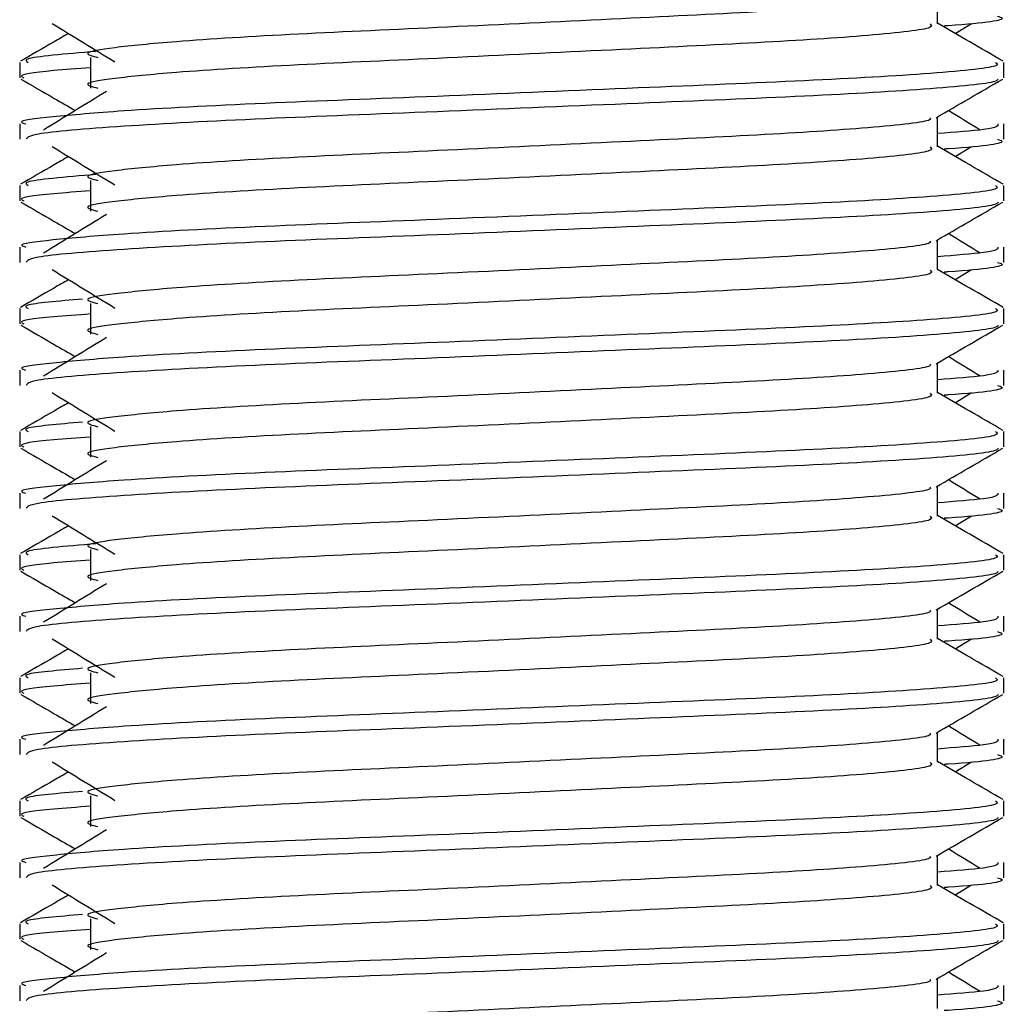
# Model space of a CAD drawing. Header units: millimetres. Extents: x 0 to 420, y 0 to 297.
# Tile 92 of 104: x 318.77 to 319.655, y 194.833 to 195.717. Entities that reach past the tile are written whole.
import ezdxf

# ---------------------------------------------------------------- set-up
doc = ezdxf.new("R2010")
doc.units = ezdxf.units.MM

msp = doc.modelspace()

# ---------------------------------------------------------------- linework, layer by layer
at = {"color": 7, "linetype": 'Continuous', "lineweight": 25}
for p, q in [((319.59447, 195.71318), (319.59447, 195.74013)), ((319.61041, 195.70453), (319.6252, 195.71359)), ((318.83374, 195.68309), (318.83374, 195.65546)), ((318.7701, 195.67852), (318.7701, 195.66474)), ((319.65429, 195.66474), (319.65429, 195.67852)), ((318.7701, 195.62327), (318.7701, 195.6095)), ((319.59447, 195.60266), (319.59447, 195.6296)), ((319.65429, 195.6095), (319.65429, 195.62327)), ((319.61041, 195.59401), (319.6252, 195.60307)), ((318.7701, 195.568), (318.7701, 195.55421)), ((318.83374, 195.57257), (318.83374, 195.54494)), ((319.65429, 195.55421), (319.65429, 195.568)), ((319.59447, 195.49214), (319.59447, 195.51908)), ((318.7701, 195.51275), (318.7701, 195.49897)), ((319.65429, 195.49897), (319.65429, 195.51275)), ((319.61041, 195.48348), (319.6252, 195.49254)), ((318.83374, 195.46204), (318.83374, 195.43441)), ((318.7701, 195.45747), (318.7701, 195.44369)), ((319.65429, 195.44369), (319.65429, 195.45747)), ((318.7701, 195.40223), (318.7701, 195.38845)), ((319.59447, 195.38161), (319.59447, 195.40856)), ((319.65429, 195.38845), (319.65429, 195.40223)), ((319.61041, 195.37296), (319.6252, 195.38202)), ((318.7701, 195.34695), (318.7701, 195.33317)), ((318.83374, 195.35152), (318.83374, 195.32389)), ((319.65429, 195.33317), (319.65429, 195.34695)), ((319.59447, 195.27109), (319.59447, 195.29803)), ((318.7701, 195.2917), (318.7701, 195.27793)), ((319.65429, 195.27793), (319.65429, 195.2917)), ((319.61041, 195.26244), (319.6252, 195.2715)), ((318.83374, 195.241), (318.83374, 195.21336)), ((318.7701, 195.23643), (318.7701, 195.22264)), ((319.65429, 195.22264), (319.65429, 195.23643)), ((319.59447, 195.16056), (319.59447, 195.18751)), ((318.7701, 195.18118), (318.7701, 195.1674)), ((319.65429, 195.1674), (319.65429, 195.18118)), ((319.61041, 195.15191), (319.6252, 195.16097)), ((318.7701, 195.1259), (318.7701, 195.11212)), ((318.83374, 195.13047), (318.83374, 195.10284)), ((319.65429, 195.11212), (319.65429, 195.1259)), ((319.59447, 195.05004), (319.59447, 195.07699)), ((318.7701, 195.07066), (318.7701, 195.05688)), ((319.65429, 195.05688), (319.65429, 195.07066)), ((319.61041, 195.04139), (319.6252, 195.05045)), ((318.83374, 195.01995), (318.83374, 194.99232)), ((318.7701, 195.01538), (318.7701, 195.0016)), ((319.65429, 195.0016), (319.65429, 195.01538)), ((319.59447, 194.93952), (319.59447, 194.96646)), ((318.7701, 194.96013), (318.7701, 194.94636)), ((319.65429, 194.94636), (319.65429, 194.96013)), ((319.61041, 194.93087), (319.6252, 194.93993)), ((318.7701, 194.90486), (318.7701, 194.89107)), ((318.83374, 194.90943), (318.83374, 194.88179)), ((319.65429, 194.89107), (319.65429, 194.90486)), ((319.59447, 194.82899), (319.59447, 194.85594)), ((318.7701, 194.84961), (318.7701, 194.83583)), ((319.65429, 194.83583), (319.65429, 194.84961))]:
    msp.add_line(p, q, dxfattribs=at)
for points, knots in [([(319.58769, 195.73935), (319.58814, 195.73873), (319.59017, 195.73595), (319.53813, 195.73026), (319.4382, 195.72383), (319.30233, 195.71739), (319.1548, 195.7101), (319.01508, 195.70398), (318.91182, 195.69771), (318.85232, 195.69171), (318.82453, 195.68729), (318.83536, 195.68431), (318.84019, 195.68299)], [0, 0, 0, 0, 0.035107, 0.156135, 0.273953, 0.391653, 0.512699, 0.629093, 0.748412, 0.840135, 0.92875, 1, 1, 1, 1]), ([(319.64856, 195.72002), (319.65017, 195.7195), (319.65838, 195.71686), (319.63843, 195.71367), (319.60175, 195.7113), (319.60048, 195.71122)], [0, 0, 0, 0, 0.190296, 0.972093, 1, 1, 1, 1]), ([(318.7992, 195.71359), (318.80862, 195.70782), (318.82746, 195.69628), (318.84626, 195.68474), (318.85566, 195.67897)], [0, 0, 0, 0, 0.500011, 1, 1, 1, 1]), ([(319.58786, 195.7131), (319.58907, 195.71203), (319.5927, 195.70881), (319.53889, 195.70264), (319.438, 195.69619), (319.30238, 195.68976), (319.15478, 195.68246), (319.01508, 195.67635), (318.91182, 195.67008), (318.85232, 195.66408), (318.82454, 195.65967), (318.83536, 195.65669), (318.84018, 195.65536)], [0, 0, 0, 0, 0.059132, 0.177163, 0.292064, 0.406849, 0.524898, 0.638409, 0.754774, 0.844226, 0.930647, 1, 1, 1, 1]), ([(319.65346, 195.67962), (319.64346, 195.6854), (319.6238, 195.69678), (319.60414, 195.70816), (319.59447, 195.71376)], [0, 0, 0, 0, 0.508368, 1, 1, 1, 1]), ([(318.81399, 195.70453), (318.80963, 195.70201), (318.79529, 195.69371), (318.78094, 195.6854), (318.77094, 195.67962)], [0, 0, 0, 0, 0.303338, 1, 1, 1, 1]), ([(318.8385, 195.68838), (318.81108, 195.68607), (318.7707, 195.68266), (318.77604, 195.67953), (318.77776, 195.67852)], [0, 0, 0, 0, 0.678995, 1, 1, 1, 1]), ([(319.64664, 195.67852), (319.64801, 195.67746), (319.65216, 195.67426), (319.59, 195.6681), (319.47334, 195.66165), (319.31651, 195.65522), (319.14576, 195.64793), (318.98436, 195.64181), (318.86438, 195.63554), (318.79719, 195.62953), (318.76647, 195.62592), (318.7739, 195.62377), (318.77563, 195.62327)], [0, 0, 0, 0, 0.0610772, 0.1845123, 0.3046768, 0.4247211, 0.5481742, 0.6668878, 0.7885815, 0.8821287, 0.9725098, 1, 1, 1, 1]), ([(318.83374, 195.67367), (318.82198, 195.67281), (318.78586, 195.67017), (318.76863, 195.66736), (318.77281, 195.66523), (318.77377, 195.66474)], [0, 0, 0, 0, 0.270543, 0.831179, 1, 1, 1, 1]), ([(318.77116, 195.66363), (318.78115, 195.65784), (318.79746, 195.64841), (318.81376, 195.63897), (318.82006, 195.63532)], [0, 0, 0, 0, 0.61317, 1, 1, 1, 1]), ([(319.64901, 195.66355), (319.64867, 195.66287), (319.64726, 195.66001), (319.59014, 195.65428), (319.47331, 195.64784), (319.31648, 195.64141), (319.14592, 195.63411), (318.98376, 195.628), (318.85615, 195.62116), (318.77925, 195.61464), (318.77684, 195.61101), (318.77584, 195.6095)], [0, 0, 0, 0, 0.0399117, 0.1661575, 0.2890582, 0.4118359, 0.5381002, 0.6595169, 0.7839817, 0.9096926, 1, 1, 1, 1]), ([(319.59327, 195.62891), (319.60327, 195.6347), (319.62325, 195.64627), (319.64324, 195.65784), (319.65324, 195.66363)], [0, 0, 0, 0, 0.499936, 1, 1, 1, 1]), ([(318.84802, 195.65244), (318.8386, 195.64668), (318.81976, 195.63514), (318.80096, 195.6236), (318.79156, 195.61783)], [0, 0, 0, 0, 0.49999, 1, 1, 1, 1]), ([(319.63284, 195.61783), (319.62344, 195.6236), (319.61394, 195.62943), (319.60443, 195.63526), (319.60433, 195.63532)], [0, 0, 0, 0, 0.989832, 1, 1, 1, 1]), ([(319.58769, 195.62883), (319.58814, 195.6282), (319.59017, 195.62543), (319.53813, 195.61974), (319.4382, 195.6133), (319.30233, 195.60687), (319.1548, 195.59957), (319.01508, 195.59346), (318.91182, 195.58718), (318.85232, 195.58119), (318.82453, 195.57677), (318.83536, 195.57379), (318.84019, 195.57246)], [0, 0, 0, 0, 0.035107, 0.156135, 0.273953, 0.391653, 0.512699, 0.629093, 0.748412, 0.840135, 0.92875, 1, 1, 1, 1]), ([(319.64877, 195.62327), (319.64901, 195.62162), (319.64943, 195.61883), (319.61043, 195.61579), (319.59447, 195.61455)], [0, 0, 0, 0, 0.590683, 1, 1, 1, 1]), ([(319.65346, 195.5691), (319.64346, 195.57488), (319.6238, 195.58626), (319.60414, 195.59764), (319.59447, 195.60323)], [0, 0, 0, 0, 0.508368, 1, 1, 1, 1]), ([(319.64856, 195.6095), (319.65017, 195.60898), (319.65838, 195.60634), (319.63843, 195.60314), (319.60175, 195.60077), (319.60048, 195.60069)], [0, 0, 0, 0, 0.190296, 0.972093, 1, 1, 1, 1]), ([(318.7992, 195.60307), (318.80862, 195.5973), (318.82746, 195.58576), (318.84626, 195.57422), (318.85566, 195.56845)], [0, 0, 0, 0, 0.500011, 1, 1, 1, 1]), ([(319.58786, 195.60257), (319.58907, 195.6015), (319.5927, 195.59829), (319.53889, 195.59212), (319.438, 195.58567), (319.30238, 195.57924), (319.15478, 195.57194), (319.01508, 195.56583), (318.91182, 195.55955), (318.85232, 195.55355), (318.82454, 195.54914), (318.83536, 195.54617), (318.84018, 195.54484)], [0, 0, 0, 0, 0.059132, 0.177163, 0.292064, 0.406849, 0.524898, 0.638409, 0.754774, 0.844226, 0.930647, 1, 1, 1, 1]), ([(318.81399, 195.59401), (318.80963, 195.59149), (318.79529, 195.58318), (318.78094, 195.57488), (318.77094, 195.5691)], [0, 0, 0, 0, 0.303338, 1, 1, 1, 1]), ([(318.8385, 195.57785), (318.81108, 195.57554), (318.7707, 195.57214), (318.77604, 195.569), (318.77776, 195.568)], [0, 0, 0, 0, 0.678995, 1, 1, 1, 1]), ([(319.64664, 195.568), (319.64801, 195.56694), (319.65216, 195.56374), (319.59, 195.55758), (319.47334, 195.55113), (319.31651, 195.5447), (319.14576, 195.5374), (318.98436, 195.53129), (318.86438, 195.52502), (318.79719, 195.51901), (318.76647, 195.5154), (318.7739, 195.51325), (318.77563, 195.51275)], [0, 0, 0, 0, 0.061077, 0.184512, 0.304677, 0.424721, 0.548174, 0.666888, 0.788581, 0.882129, 0.97251, 1, 1, 1, 1]), ([(318.83374, 195.56315), (318.82198, 195.56229), (318.78586, 195.55964), (318.76863, 195.55684), (318.77281, 195.55471), (318.77377, 195.55421)], [0, 0, 0, 0, 0.270543, 0.831179, 1, 1, 1, 1]), ([(318.77116, 195.5531), (318.78115, 195.54732), (318.79746, 195.53788), (318.81376, 195.52844), (318.82006, 195.52479)], [0, 0, 0, 0, 0.61317, 1, 1, 1, 1]), ([(319.64901, 195.55303), (319.64867, 195.55234), (319.64726, 195.54949), (319.59014, 195.54376), (319.47331, 195.53732), (319.31648, 195.53088), (319.14592, 195.52359), (318.98376, 195.51748), (318.85615, 195.51064), (318.77925, 195.50412), (318.77684, 195.50049), (318.77584, 195.49897)], [0, 0, 0, 0, 0.039912, 0.166158, 0.289058, 0.411836, 0.5381, 0.659517, 0.783982, 0.909693, 1, 1, 1, 1]), ([(319.59327, 195.51839), (319.60327, 195.52418), (319.62325, 195.53575), (319.64324, 195.54732), (319.65324, 195.5531)], [0, 0, 0, 0, 0.499936, 1, 1, 1, 1]), ([(318.84802, 195.54192), (318.8386, 195.53615), (318.81976, 195.52462), (318.80096, 195.51308), (318.79156, 195.50731)], [0, 0, 0, 0, 0.49999, 1, 1, 1, 1]), ([(319.63284, 195.50731), (319.62344, 195.51308), (319.61394, 195.51891), (319.60443, 195.52473), (319.60433, 195.52479)], [0, 0, 0, 0, 0.989832, 1, 1, 1, 1]), ([(319.58769, 195.5183), (319.58814, 195.51768), (319.59017, 195.5149), (319.53813, 195.50921), (319.4382, 195.50278), (319.30233, 195.49634), (319.1548, 195.48905), (319.01508, 195.48294), (318.91182, 195.47666), (318.85232, 195.47066), (318.82453, 195.46625), (318.83536, 195.46327), (318.84019, 195.46194)], [0, 0, 0, 0, 0.035107, 0.156135, 0.273953, 0.391653, 0.512699, 0.629093, 0.748412, 0.840135, 0.92875, 1, 1, 1, 1]), ([(319.64877, 195.51275), (319.64901, 195.5111), (319.64943, 195.50831), (319.61043, 195.50527), (319.59447, 195.50403)], [0, 0, 0, 0, 0.590683, 1, 1, 1, 1]), ([(319.64856, 195.49897), (319.65017, 195.49846), (319.65838, 195.49581), (319.63843, 195.49262), (319.60175, 195.49025), (319.60048, 195.49017)], [0, 0, 0, 0, 0.190296, 0.972093, 1, 1, 1, 1]), ([(318.7992, 195.49254), (318.80862, 195.48677), (318.82746, 195.47523), (318.84626, 195.4637), (318.85566, 195.45793)], [0, 0, 0, 0, 0.500011, 1, 1, 1, 1]), ([(319.58786, 195.49205), (319.58907, 195.49098), (319.5927, 195.48777), (319.53889, 195.48159), (319.438, 195.47514), (319.30238, 195.46871), (319.15478, 195.46142), (319.01508, 195.4553), (318.91182, 195.44903), (318.85232, 195.44303), (318.82454, 195.43862), (318.83536, 195.43564), (318.84018, 195.43432)], [0, 0, 0, 0, 0.059132, 0.177163, 0.292064, 0.406849, 0.524898, 0.638409, 0.754774, 0.844226, 0.930647, 1, 1, 1, 1]), ([(319.65346, 195.45857), (319.64346, 195.46436), (319.6238, 195.47573), (319.60414, 195.48711), (319.59447, 195.49271)], [0, 0, 0, 0, 0.508368, 1, 1, 1, 1]), ([(318.81399, 195.48348), (318.80963, 195.48096), (318.79529, 195.47266), (318.78094, 195.46436), (318.77094, 195.45857)], [0, 0, 0, 0, 0.303338, 1, 1, 1, 1]), ([(318.82654, 195.466), (318.80489, 195.46414), (318.77052, 195.4612), (318.7758, 195.45848), (318.77776, 195.45747)], [0, 0, 0, 0, 0.6298517, 1, 1, 1, 1]), ([(319.64664, 195.45747), (319.64801, 195.45641), (319.65216, 195.45321), (319.59, 195.44706), (319.47334, 195.44061), (319.31651, 195.43418), (319.14576, 195.42688), (318.98436, 195.42077), (318.86438, 195.41449), (318.79719, 195.40849), (318.76647, 195.40487), (318.7739, 195.40273), (318.77563, 195.40223)], [0, 0, 0, 0, 0.061077, 0.184512, 0.304677, 0.424721, 0.548174, 0.666888, 0.788581, 0.882129, 0.97251, 1, 1, 1, 1]), ([(318.83374, 195.45262), (318.82198, 195.45176), (318.78586, 195.44912), (318.76863, 195.44632), (318.77281, 195.44418), (318.77377, 195.44369)], [0, 0, 0, 0, 0.270543, 0.831179, 1, 1, 1, 1]), ([(318.77116, 195.44258), (318.78115, 195.43679), (318.79746, 195.42736), (318.81376, 195.41792), (318.82006, 195.41427)], [0, 0, 0, 0, 0.61317, 1, 1, 1, 1]), ([(319.64901, 195.4425), (319.64867, 195.44182), (319.64726, 195.43896), (319.59014, 195.43324), (319.47331, 195.42679), (319.31648, 195.42036), (319.14592, 195.41306), (318.98376, 195.40695), (318.85615, 195.40011), (318.77925, 195.39359), (318.77684, 195.38997), (318.77584, 195.38845)], [0, 0, 0, 0, 0.039912, 0.166158, 0.289058, 0.411836, 0.5381, 0.659517, 0.783982, 0.909693, 1, 1, 1, 1]), ([(319.59327, 195.40787), (319.60327, 195.41365), (319.62325, 195.42523), (319.64324, 195.43679), (319.65324, 195.44258)], [0, 0, 0, 0, 0.499936, 1, 1, 1, 1]), ([(318.84802, 195.4314), (318.8386, 195.42563), (318.81976, 195.41409), (318.80096, 195.40256), (318.79156, 195.39679)], [0, 0, 0, 0, 0.49999, 1, 1, 1, 1]), ([(319.63284, 195.39679), (319.62344, 195.40256), (319.61394, 195.40838), (319.60443, 195.41421), (319.60433, 195.41427)], [0, 0, 0, 0, 0.989832, 1, 1, 1, 1]), ([(319.58769, 195.40778), (319.58814, 195.40716), (319.59017, 195.40438), (319.53813, 195.39869), (319.4382, 195.39226), (319.30233, 195.38582), (319.1548, 195.37853), (319.01508, 195.37241), (318.91182, 195.36614), (318.85232, 195.36014), (318.82453, 195.35572), (318.83536, 195.35274), (318.84019, 195.35142)], [0, 0, 0, 0, 0.035107, 0.156135, 0.273953, 0.391653, 0.512699, 0.629093, 0.748412, 0.840135, 0.92875, 1, 1, 1, 1]), ([(319.64877, 195.40223), (319.64901, 195.40058), (319.64943, 195.39778), (319.61043, 195.39475), (319.59447, 195.3935)], [0, 0, 0, 0, 0.590683, 1, 1, 1, 1]), ([(319.65346, 195.34805), (319.64346, 195.35383), (319.6238, 195.36521), (319.60414, 195.37659), (319.59447, 195.38219)], [0, 0, 0, 0, 0.508368, 1, 1, 1, 1]), ([(319.64856, 195.38845), (319.65017, 195.38793), (319.65838, 195.38529), (319.63843, 195.3821), (319.60175, 195.37973), (319.60048, 195.37965)], [0, 0, 0, 0, 0.190296, 0.972093, 1, 1, 1, 1]), ([(318.7992, 195.38202), (318.80862, 195.37625), (318.82746, 195.36471), (318.84626, 195.35317), (318.85566, 195.3474)], [0, 0, 0, 0, 0.500011, 1, 1, 1, 1]), ([(319.58786, 195.38153), (319.58907, 195.38046), (319.5927, 195.37724), (319.53889, 195.37107), (319.438, 195.36462), (319.30238, 195.35819), (319.15478, 195.35089), (319.01508, 195.34478), (318.91182, 195.33851), (318.85232, 195.33251), (318.82454, 195.3281), (318.83536, 195.32512), (318.84018, 195.32379)], [0, 0, 0, 0, 0.059132, 0.177163, 0.292064, 0.406849, 0.524898, 0.638409, 0.754774, 0.844226, 0.930647, 1, 1, 1, 1]), ([(318.81399, 195.37296), (318.80963, 195.37044), (318.79529, 195.36214), (318.78094, 195.35383), (318.77094, 195.34805)], [0, 0, 0, 0, 0.303338, 1, 1, 1, 1]), ([(319.64664, 195.34695), (319.64801, 195.34589), (319.65216, 195.34269), (319.59, 195.33653), (319.47334, 195.33008), (319.31651, 195.32365), (319.14576, 195.31636), (318.98436, 195.31024), (318.86438, 195.30397), (318.79719, 195.29796), (318.76647, 195.29435), (318.7739, 195.2922), (318.77563, 195.2917)], [0, 0, 0, 0, 0.061077, 0.184512, 0.304677, 0.424721, 0.548174, 0.666888, 0.788581, 0.882129, 0.97251, 1, 1, 1, 1]), ([(318.82654, 195.35548), (318.80489, 195.35362), (318.77052, 195.35067), (318.7758, 195.34795), (318.77776, 195.34695)], [0, 0, 0, 0, 0.629852, 1, 1, 1, 1]), ([(318.83374, 195.3421), (318.82198, 195.34124), (318.78586, 195.3386), (318.76863, 195.33579), (318.77281, 195.33366), (318.77377, 195.33317)], [0, 0, 0, 0, 0.270543, 0.831179, 1, 1, 1, 1]), ([(318.77116, 195.33206), (318.78115, 195.32627), (318.79746, 195.31684), (318.81376, 195.3074), (318.82006, 195.30375)], [0, 0, 0, 0, 0.61317, 1, 1, 1, 1]), ([(319.64901, 195.33198), (319.64867, 195.33129), (319.64726, 195.32844), (319.59014, 195.32271), (319.47331, 195.31627), (319.31648, 195.30984), (319.14592, 195.30254), (318.98376, 195.29643), (318.85615, 195.28959), (318.77925, 195.28307), (318.77684, 195.27944), (318.77584, 195.27793)], [0, 0, 0, 0, 0.039912, 0.166158, 0.289058, 0.411836, 0.5381, 0.659517, 0.783982, 0.909693, 1, 1, 1, 1]), ([(319.59327, 195.29734), (319.60327, 195.30313), (319.62325, 195.3147), (319.64324, 195.32627), (319.65324, 195.33206)], [0, 0, 0, 0, 0.499936, 1, 1, 1, 1]), ([(318.84802, 195.32087), (318.8386, 195.31511), (318.81976, 195.30357), (318.80096, 195.29203), (318.79156, 195.28626)], [0, 0, 0, 0, 0.49999, 1, 1, 1, 1]), ([(319.63284, 195.28626), (319.62344, 195.29203), (319.61394, 195.29786), (319.60443, 195.30369), (319.60433, 195.30375)], [0, 0, 0, 0, 0.9898318, 1, 1, 1, 1]), ([(319.58769, 195.29726), (319.58814, 195.29663), (319.59017, 195.29386), (319.53813, 195.28817), (319.4382, 195.28173), (319.30233, 195.2753), (319.1548, 195.268), (319.01508, 195.26189), (318.91182, 195.25561), (318.85232, 195.24962), (318.82453, 195.2452), (318.83536, 195.24222), (318.84019, 195.24089)], [0, 0, 0, 0, 0.035107, 0.156135, 0.273953, 0.391653, 0.512699, 0.629093, 0.748412, 0.840135, 0.92875, 1, 1, 1, 1]), ([(319.64877, 195.2917), (319.64901, 195.29005), (319.64943, 195.28726), (319.61043, 195.28422), (319.59447, 195.28298)], [0, 0, 0, 0, 0.590683, 1, 1, 1, 1]), ([(319.64856, 195.27793), (319.65017, 195.27741), (319.65838, 195.27477), (319.63843, 195.27157), (319.60175, 195.2692), (319.60048, 195.26912)], [0, 0, 0, 0, 0.190296, 0.972093, 1, 1, 1, 1]), ([(318.7992, 195.2715), (318.80862, 195.26573), (318.82746, 195.25419), (318.84626, 195.24265), (318.85566, 195.23688)], [0, 0, 0, 0, 0.500011, 1, 1, 1, 1]), ([(319.58786, 195.271), (319.58907, 195.26993), (319.5927, 195.26672), (319.53889, 195.26055), (319.438, 195.2541), (319.30238, 195.24767), (319.15478, 195.24037), (319.01508, 195.23426), (318.91182, 195.22798), (318.85232, 195.22198), (318.82454, 195.21757), (318.83536, 195.2146), (318.84018, 195.21327)], [0, 0, 0, 0, 0.059132, 0.177163, 0.292064, 0.406849, 0.524898, 0.638409, 0.754774, 0.844226, 0.930647, 1, 1, 1, 1]), ([(319.65346, 195.23753), (319.64346, 195.24331), (319.6238, 195.25469), (319.60414, 195.26607), (319.59447, 195.27166)], [0, 0, 0, 0, 0.508368, 1, 1, 1, 1]), ([(318.81399, 195.26244), (318.80963, 195.25992), (318.79529, 195.25161), (318.78094, 195.24331), (318.77094, 195.23753)], [0, 0, 0, 0, 0.303338, 1, 1, 1, 1]), ([(318.8385, 195.24628), (318.81108, 195.24397), (318.7707, 195.24057), (318.77604, 195.23743), (318.77776, 195.23643)], [0, 0, 0, 0, 0.678995, 1, 1, 1, 1]), ([(319.64664, 195.23643), (319.64801, 195.23537), (319.65216, 195.23217), (319.59, 195.22601), (319.47334, 195.21956), (319.31651, 195.21313), (319.14576, 195.20583), (318.98436, 195.19972), (318.86438, 195.19345), (318.79719, 195.18744), (318.76647, 195.18382), (318.7739, 195.18168), (318.77563, 195.18118)], [0, 0, 0, 0, 0.061077, 0.184512, 0.304677, 0.424721, 0.548174, 0.666888, 0.788581, 0.882129, 0.97251, 1, 1, 1, 1]), ([(318.83374, 195.23158), (318.82198, 195.23072), (318.78586, 195.22807), (318.76863, 195.22527), (318.77281, 195.22314), (318.77377, 195.22264)], [0, 0, 0, 0, 0.2705432, 0.831179, 1, 1, 1, 1]), ([(318.77116, 195.22153), (318.78115, 195.21575), (318.79746, 195.20631), (318.81376, 195.19687), (318.82006, 195.19322)], [0, 0, 0, 0, 0.61317, 1, 1, 1, 1]), ([(319.64901, 195.22146), (319.64867, 195.22077), (319.64726, 195.21792), (319.59014, 195.21219), (319.47331, 195.20575), (319.31648, 195.19931), (319.14592, 195.19202), (318.98376, 195.18591), (318.85615, 195.17907), (318.77925, 195.17254), (318.77684, 195.16892), (318.77584, 195.1674)], [0, 0, 0, 0, 0.039912, 0.166158, 0.289058, 0.411836, 0.5381, 0.659517, 0.783982, 0.909693, 1, 1, 1, 1]), ([(319.59327, 195.18682), (319.60327, 195.1926), (319.62325, 195.20418), (319.64324, 195.21575), (319.65324, 195.22153)], [0, 0, 0, 0, 0.499936, 1, 1, 1, 1]), ([(318.84802, 195.21035), (318.8386, 195.20458), (318.81976, 195.19304), (318.80096, 195.18151), (318.79156, 195.17574)], [0, 0, 0, 0, 0.49999, 1, 1, 1, 1]), ([(319.63284, 195.17574), (319.62344, 195.18151), (319.61394, 195.18734), (319.60443, 195.19316), (319.60433, 195.19322)], [0, 0, 0, 0, 0.989832, 1, 1, 1, 1]), ([(319.58769, 195.18673), (319.58814, 195.18611), (319.59017, 195.18333), (319.53813, 195.17764), (319.4382, 195.17121), (319.30233, 195.16477), (319.1548, 195.15748), (319.01508, 195.15136), (318.91182, 195.14509), (318.85232, 195.13909), (318.82453, 195.13468), (318.83536, 195.1317), (318.84019, 195.13037)], [0, 0, 0, 0, 0.035107, 0.156135, 0.273953, 0.391653, 0.512699, 0.629093, 0.748412, 0.840135, 0.92875, 1, 1, 1, 1]), ([(319.64877, 195.18118), (319.64901, 195.17953), (319.64943, 195.17674), (319.61043, 195.1737), (319.59447, 195.17246)], [0, 0, 0, 0, 0.590683, 1, 1, 1, 1]), ([(318.7992, 195.16097), (318.80862, 195.1552), (318.82746, 195.14366), (318.84626, 195.13213), (318.85566, 195.12636)], [0, 0, 0, 0, 0.500011, 1, 1, 1, 1]), ([(319.65346, 195.127), (319.64346, 195.13279), (319.6238, 195.14416), (319.60414, 195.15554), (319.59447, 195.16114)], [0, 0, 0, 0, 0.508368, 1, 1, 1, 1]), ([(319.64856, 195.1674), (319.65017, 195.16689), (319.65838, 195.16424), (319.63843, 195.16105), (319.60175, 195.15868), (319.60048, 195.1586)], [0, 0, 0, 0, 0.190296, 0.972093, 1, 1, 1, 1]), ([(319.58786, 195.16048), (319.58907, 195.15941), (319.5927, 195.1562), (319.53889, 195.15002), (319.438, 195.14357), (319.30238, 195.13714), (319.15478, 195.12985), (319.01508, 195.12373), (318.91182, 195.11746), (318.85232, 195.11146), (318.82454, 195.10705), (318.83536, 195.10407), (318.84018, 195.10275)], [0, 0, 0, 0, 0.059132, 0.177163, 0.292064, 0.406849, 0.524898, 0.638409, 0.754774, 0.844226, 0.930647, 1, 1, 1, 1]), ([(318.81399, 195.15191), (318.80963, 195.14939), (318.79529, 195.14109), (318.78094, 195.13279), (318.77094, 195.127)], [0, 0, 0, 0, 0.303338, 1, 1, 1, 1]), ([(318.82654, 195.13443), (318.80489, 195.13257), (318.77052, 195.12963), (318.7758, 195.12691), (318.77776, 195.1259)], [0, 0, 0, 0, 0.6298517, 1, 1, 1, 1]), ([(319.64664, 195.1259), (319.64801, 195.12484), (319.65216, 195.12164), (319.59, 195.11549), (319.47334, 195.10904), (319.31651, 195.1026), (319.14576, 195.09531), (318.98436, 195.0892), (318.86438, 195.08292), (318.79719, 195.07692), (318.76647, 195.0733), (318.7739, 195.07116), (318.77563, 195.07066)], [0, 0, 0, 0, 0.061077, 0.184512, 0.304677, 0.424721, 0.548174, 0.666888, 0.788581, 0.882129, 0.97251, 1, 1, 1, 1]), ([(318.83374, 195.12105), (318.82198, 195.12019), (318.78586, 195.11755), (318.76863, 195.11475), (318.77281, 195.11261), (318.77377, 195.11212)], [0, 0, 0, 0, 0.270543, 0.831179, 1, 1, 1, 1]), ([(318.77116, 195.11101), (318.78115, 195.10522), (318.79746, 195.09579), (318.81376, 195.08635), (318.82006, 195.0827)], [0, 0, 0, 0, 0.61317, 1, 1, 1, 1]), ([(319.64901, 195.11093), (319.64867, 195.11025), (319.64726, 195.10739), (319.59014, 195.10167), (319.47331, 195.09522), (319.31648, 195.08879), (319.14592, 195.08149), (318.98376, 195.07538), (318.85615, 195.06854), (318.77925, 195.06202), (318.77684, 195.0584), (318.77584, 195.05688)], [0, 0, 0, 0, 0.039912, 0.166158, 0.289058, 0.411836, 0.5381, 0.659517, 0.783982, 0.909693, 1, 1, 1, 1]), ([(319.59327, 195.0763), (319.60327, 195.08208), (319.62325, 195.09365), (319.64324, 195.10522), (319.65324, 195.11101)], [0, 0, 0, 0, 0.499936, 1, 1, 1, 1]), ([(318.84802, 195.09983), (318.8386, 195.09406), (318.81976, 195.08252), (318.80096, 195.07098), (318.79156, 195.06522)], [0, 0, 0, 0, 0.49999, 1, 1, 1, 1]), ([(319.63284, 195.06522), (319.62344, 195.07098), (319.61394, 195.07681), (319.60443, 195.08264), (319.60433, 195.0827)], [0, 0, 0, 0, 0.989832, 1, 1, 1, 1]), ([(319.58769, 195.07621), (319.58814, 195.07559), (319.59017, 195.07281), (319.53813, 195.06712), (319.4382, 195.06068), (319.30233, 195.05425), (319.1548, 195.04696), (319.01508, 195.04084), (318.91182, 195.03457), (318.85232, 195.02857), (318.82453, 195.02415), (318.83536, 195.02117), (318.84019, 195.01985)], [0, 0, 0, 0, 0.035107, 0.156135, 0.273953, 0.391653, 0.512699, 0.629093, 0.748412, 0.840135, 0.92875, 1, 1, 1, 1]), ([(319.64877, 195.07066), (319.64901, 195.06901), (319.64943, 195.06621), (319.61043, 195.06318), (319.59447, 195.06193)], [0, 0, 0, 0, 0.590683, 1, 1, 1, 1]), ([(319.64856, 195.05688), (319.65017, 195.05636), (319.65838, 195.05372), (319.63843, 195.05053), (319.60175, 195.04816), (319.60048, 195.04808)], [0, 0, 0, 0, 0.190296, 0.972093, 1, 1, 1, 1]), ([(318.7992, 195.05045), (318.80862, 195.04468), (318.82746, 195.03314), (318.84626, 195.0216), (318.85566, 195.01583)], [0, 0, 0, 0, 0.500011, 1, 1, 1, 1]), ([(319.58786, 195.04996), (319.58907, 195.04889), (319.5927, 195.04567), (319.53889, 195.0395), (319.438, 195.03305), (319.30238, 195.02662), (319.15478, 195.01932), (319.01508, 195.01321), (318.91182, 195.00694), (318.85232, 195.00094), (318.82454, 194.99653), (318.83536, 194.99355), (318.84018, 194.99222)], [0, 0, 0, 0, 0.059132, 0.177163, 0.292064, 0.406849, 0.524898, 0.638409, 0.754774, 0.844226, 0.930647, 1, 1, 1, 1]), ([(319.65346, 195.01648), (319.64346, 195.02226), (319.6238, 195.03364), (319.60414, 195.04502), (319.59447, 195.05062)], [0, 0, 0, 0, 0.508368, 1, 1, 1, 1]), ([(318.81399, 195.04139), (318.80963, 195.03887), (318.79529, 195.03057), (318.78094, 195.02226), (318.77094, 195.01648)], [0, 0, 0, 0, 0.303338, 1, 1, 1, 1]), ([(318.82654, 195.02391), (318.80489, 195.02205), (318.77052, 195.0191), (318.7758, 195.01638), (318.77776, 195.01538)], [0, 0, 0, 0, 0.6298517, 1, 1, 1, 1]), ([(319.64664, 195.01538), (319.64801, 195.01432), (319.65216, 195.01112), (319.59, 195.00496), (319.47334, 194.99851), (319.31651, 194.99208), (319.14576, 194.98479), (318.98436, 194.97867), (318.86438, 194.9724), (318.79719, 194.96639), (318.76647, 194.96278), (318.7739, 194.96063), (318.77563, 194.96013)], [0, 0, 0, 0, 0.0610772, 0.1845123, 0.3046768, 0.4247211, 0.5481742, 0.6668878, 0.7885815, 0.8821287, 0.9725098, 1, 1, 1, 1]), ([(318.83374, 195.01053), (318.82198, 195.00967), (318.78586, 195.00703), (318.76863, 195.00422), (318.77281, 195.00209), (318.77377, 195.0016)], [0, 0, 0, 0, 0.2705432, 0.831179, 1, 1, 1, 1]), ([(318.77116, 195.00049), (318.78115, 194.9947), (318.79746, 194.98527), (318.81376, 194.97583), (318.82006, 194.97218)], [0, 0, 0, 0, 0.61317, 1, 1, 1, 1]), ([(319.64901, 195.00041), (319.64867, 194.99972), (319.64726, 194.99687), (319.59014, 194.99114), (319.47331, 194.9847), (319.31648, 194.97827), (319.14592, 194.97097), (318.98376, 194.96486), (318.85615, 194.95802), (318.77925, 194.9515), (318.77684, 194.94787), (318.77584, 194.94636)], [0, 0, 0, 0, 0.0399117, 0.1661575, 0.2890582, 0.4118359, 0.5381002, 0.6595169, 0.7839817, 0.9096926, 1, 1, 1, 1]), ([(319.59327, 194.96577), (319.60327, 194.97156), (319.62325, 194.98313), (319.64324, 194.9947), (319.65324, 195.00049)], [0, 0, 0, 0, 0.499936, 1, 1, 1, 1]), ([(318.84802, 194.9893), (318.8386, 194.98354), (318.81976, 194.972), (318.80096, 194.96046), (318.79156, 194.95469)], [0, 0, 0, 0, 0.49999, 1, 1, 1, 1]), ([(319.63284, 194.95469), (319.62344, 194.96046), (319.61394, 194.96629), (319.60443, 194.97212), (319.60433, 194.97218)], [0, 0, 0, 0, 0.9898318, 1, 1, 1, 1]), ([(319.58769, 194.96569), (319.58814, 194.96506), (319.59017, 194.96229), (319.53813, 194.9566), (319.4382, 194.95016), (319.30233, 194.94373), (319.1548, 194.93643), (319.01508, 194.93032), (318.91182, 194.92404), (318.85232, 194.91805), (318.82453, 194.91363), (318.83536, 194.91065), (318.84019, 194.90932)], [0, 0, 0, 0, 0.035107, 0.156135, 0.273953, 0.391653, 0.512699, 0.629093, 0.748412, 0.840135, 0.92875, 1, 1, 1, 1]), ([(319.64877, 194.96013), (319.64901, 194.95848), (319.64943, 194.95569), (319.61043, 194.95265), (319.59447, 194.95141)], [0, 0, 0, 0, 0.590683, 1, 1, 1, 1]), ([(318.7992, 194.93993), (318.80862, 194.93416), (318.82746, 194.92262), (318.84626, 194.91108), (318.85566, 194.90531)], [0, 0, 0, 0, 0.500011, 1, 1, 1, 1]), ([(319.65346, 194.90596), (319.64346, 194.91174), (319.6238, 194.92312), (319.60414, 194.9345), (319.59447, 194.94009)], [0, 0, 0, 0, 0.508368, 1, 1, 1, 1]), ([(319.64856, 194.94636), (319.65017, 194.94584), (319.65838, 194.94319), (319.63843, 194.94), (319.60175, 194.93763), (319.60048, 194.93755)], [0, 0, 0, 0, 0.190296, 0.972093, 1, 1, 1, 1]), ([(319.58786, 194.93943), (319.58907, 194.93836), (319.5927, 194.93515), (319.53889, 194.92898), (319.438, 194.92253), (319.30238, 194.9161), (319.15478, 194.9088), (319.01508, 194.90269), (318.91182, 194.89641), (318.85232, 194.89041), (318.82454, 194.886), (318.83536, 194.88302), (318.84018, 194.8817)], [0, 0, 0, 0, 0.059132, 0.177163, 0.292064, 0.406849, 0.524898, 0.638409, 0.754774, 0.844226, 0.930647, 1, 1, 1, 1]), ([(318.81399, 194.93087), (318.80963, 194.92835), (318.79529, 194.92004), (318.78094, 194.91174), (318.77094, 194.90596)], [0, 0, 0, 0, 0.303338, 1, 1, 1, 1]), ([(318.82654, 194.91338), (318.80489, 194.91153), (318.77052, 194.90858), (318.7758, 194.90586), (318.77776, 194.90486)], [0, 0, 0, 0, 0.6298517, 1, 1, 1, 1]), ([(319.64664, 194.90486), (319.64801, 194.9038), (319.65216, 194.9006), (319.59, 194.89444), (319.47334, 194.88799), (319.31651, 194.88156), (319.14576, 194.87426), (318.98436, 194.86815), (318.86438, 194.86188), (318.79719, 194.85587), (318.76647, 194.85225), (318.7739, 194.85011), (318.77563, 194.84961)], [0, 0, 0, 0, 0.0610772, 0.1845123, 0.3046768, 0.4247211, 0.5481742, 0.6668878, 0.7885815, 0.8821287, 0.9725098, 1, 1, 1, 1]), ([(318.83374, 194.90001), (318.82198, 194.89914), (318.78586, 194.8965), (318.76863, 194.8937), (318.77281, 194.89157), (318.77377, 194.89107)], [0, 0, 0, 0, 0.270543, 0.831179, 1, 1, 1, 1]), ([(318.77116, 194.88996), (318.78115, 194.88418), (318.79746, 194.87474), (318.81376, 194.8653), (318.82006, 194.86165)], [0, 0, 0, 0, 0.61317, 1, 1, 1, 1]), ([(319.64901, 194.88989), (319.64867, 194.8892), (319.64726, 194.88635), (319.59014, 194.88062), (319.47331, 194.87417), (319.31648, 194.86774), (319.14592, 194.86045), (318.98376, 194.85434), (318.85615, 194.8475), (318.77925, 194.84097), (318.77684, 194.83735), (318.77584, 194.83583)], [0, 0, 0, 0, 0.039912, 0.166158, 0.289058, 0.411836, 0.5381, 0.659517, 0.783982, 0.909693, 1, 1, 1, 1]), ([(319.59327, 194.85525), (319.60327, 194.86103), (319.62325, 194.87261), (319.64324, 194.88418), (319.65324, 194.88996)], [0, 0, 0, 0, 0.499936, 1, 1, 1, 1]), ([(318.84802, 194.87878), (318.8386, 194.87301), (318.81976, 194.86147), (318.80096, 194.84994), (318.79156, 194.84417)], [0, 0, 0, 0, 0.49999, 1, 1, 1, 1]), ([(319.63284, 194.84417), (319.62344, 194.84994), (319.61394, 194.85577), (319.60443, 194.86159), (319.60433, 194.86165)], [0, 0, 0, 0, 0.9898318, 1, 1, 1, 1]), ([(319.58769, 194.85516), (319.58814, 194.85454), (319.59017, 194.85176), (319.53813, 194.84607), (319.4382, 194.83964), (319.30233, 194.8332), (319.1548, 194.82591), (319.01508, 194.81979), (318.91182, 194.81352), (318.85232, 194.80752), (318.82453, 194.80311), (318.83536, 194.80013), (318.84019, 194.7988)], [0, 0, 0, 0, 0.035107, 0.156135, 0.273953, 0.391653, 0.512699, 0.629093, 0.748412, 0.840135, 0.92875, 1, 1, 1, 1]), ([(319.64877, 194.84961), (319.64901, 194.84796), (319.64943, 194.84517), (319.61043, 194.84213), (319.59447, 194.84089)], [0, 0, 0, 0, 0.590683, 1, 1, 1, 1]), ([(319.64856, 194.83583), (319.65017, 194.83531), (319.65838, 194.83267), (319.63843, 194.82948), (319.60175, 194.82711), (319.60048, 194.82703)], [0, 0, 0, 0, 0.190296, 0.972093, 1, 1, 1, 1])]:
    msp.add_open_spline(points, degree=3, knots=knots, dxfattribs=at)

doc.saveas('drawing.dxf')
